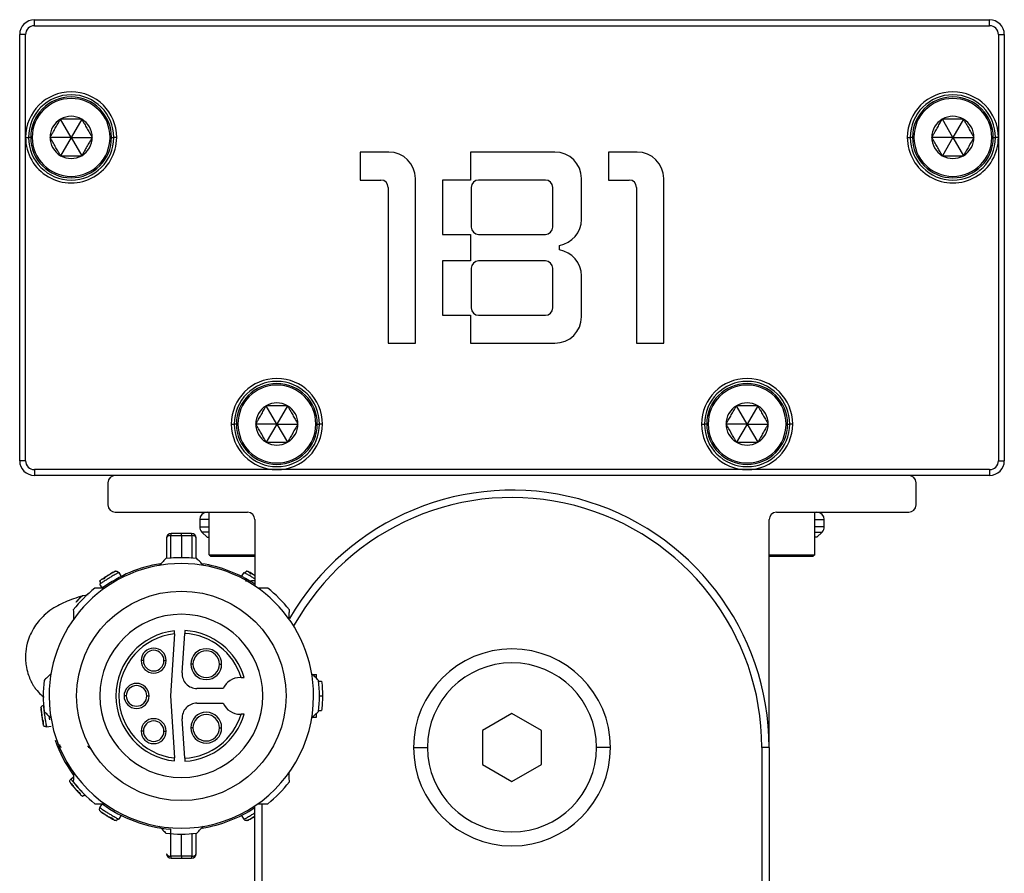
# Model space of a CAD drawing. Header units: millimetres. Extents: x -531 to 2050, y 404 to 998.
# Tile 16 of 23: x 978 to 1045, y 683 to 741. Entities that reach past the tile are written whole.
import ezdxf

# ---------------------------------------------------------------- set-up
doc = ezdxf.new("R2010")
doc.units = ezdxf.units.MM

# ---------------------------------------------------------------- blocks, each defined once
blk = doc.blocks.new('Drawing View5')
at = {"color": 7, "linetype": 'Continuous', "lineweight": 25}
for p, q in [((-42.521, 97.132), (22.479, 97.132)), ((-42.521, 96.732), (-42.521, 97.132)), ((-42.521, 96.732), (22.479, 96.732)), ((-41.021, 97.142), (-41.021, 97.132)), ((-41.021, 97.142), (20.979, 97.142)), ((20.979, 97.142), (20.979, 97.132)), ((22.479, 96.732), (22.479, 97.132)), ((-43.521, 67.132), (-43.521, 96.132)), ((-43.121, 96.132), (-43.521, 96.132)), ((-43.121, 89.132), (-43.121, 96.132)), ((23.079, 96.132), (23.079, 89.132)), ((23.079, 96.132), (23.479, 96.132)), ((23.479, 96.132), (23.479, 67.132)), ((-40.021, 89.132), (-40.738, 90.374)), ((-39.303, 90.374), (-40.021, 89.132)), ((19.979, 89.132), (19.262, 90.374)), ((20.697, 90.374), (19.979, 89.132)), ((-43.121, 67.132), (-43.121, 89.132)), ((-42.771, 89.132), (-42.921, 89.132)), ((-42.671, 89.132), (-42.771, 89.132)), ((-40.021, 89.132), (-41.456, 89.132)), ((-40.021, 89.132), (-40.738, 87.889)), ((-40.021, 89.132), (-38.586, 89.132)), ((-40.021, 89.132), (-39.303, 87.889)), ((-37.371, 89.132), (-37.271, 89.132)), ((-37.271, 89.132), (-37.121, 89.132)), ((-36.921, 89.132), (-37.121, 89.132)), ((16.879, 89.132), (17.079, 89.132)), ((17.229, 89.132), (17.079, 89.132)), ((17.329, 89.132), (17.229, 89.132)), ((19.979, 89.132), (18.544, 89.132)), ((19.979, 89.132), (19.262, 87.889)), ((19.979, 89.132), (20.697, 87.889)), ((19.979, 89.132), (21.414, 89.132)), ((22.629, 89.132), (22.729, 89.132)), ((22.729, 89.132), (22.879, 89.132)), ((23.079, 89.132), (23.079, 67.132)), ((-20.346, 88.132), (-20.346, 86.232)), ((-18.396, 88.132), (-20.346, 88.132)), ((-12.846, 88.132), (-12.846, 86.232)), ((-7.096, 88.132), (-12.846, 88.132)), ((-3.446, 88.132), (-3.446, 86.232)), ((-1.496, 88.132), (-3.446, 88.132)), ((-20.346, 86.232), (-18.946, 86.232)), ((-16.596, 75.132), (-16.596, 86.332)), ((-12.846, 86.232), (-14.746, 86.232)), ((-14.746, 86.232), (-14.746, 82.532)), ((-7.746, 86.232), (-12.296, 86.232)), ((-5.296, 83.556), (-5.296, 86.332)), ((-3.446, 86.232), (-2.046, 86.232)), ((0.304, 75.132), (0.304, 86.332)), ((-18.446, 85.732), (-18.446, 75.132)), ((-12.796, 85.732), (-12.796, 83.032)), ((-7.246, 83.032), (-7.246, 85.732)), ((-1.546, 85.732), (-1.546, 75.132)), ((-14.746, 82.532), (-12.846, 82.532)), ((-12.846, 82.532), (-12.846, 80.732)), ((-12.296, 82.532), (-7.746, 82.532)), ((-6.796, 81.482), (-6.796, 81.782)), ((-12.846, 80.732), (-14.746, 80.732)), ((-14.746, 80.732), (-14.746, 77.032)), ((-7.746, 80.732), (-12.296, 80.732)), ((-12.796, 80.232), (-12.796, 77.532)), ((-7.246, 77.532), (-7.246, 80.232)), ((-5.296, 76.932), (-5.296, 79.707)), ((-14.746, 77.032), (-12.846, 77.032)), ((-12.846, 77.032), (-12.846, 75.132)), ((-12.296, 77.032), (-7.746, 77.032)), ((-18.446, 75.132), (-16.596, 75.132)), ((-12.846, 75.132), (-7.096, 75.132)), ((-1.546, 75.132), (0.304, 75.132)), ((-26.021, 69.632), (-26.738, 70.874)), ((-25.303, 70.874), (-26.021, 69.632)), ((5.979, 69.632), (5.262, 70.874)), ((6.697, 70.874), (5.979, 69.632)), ((-29.121, 69.632), (-28.921, 69.632)), ((-28.771, 69.632), (-28.921, 69.632)), ((-28.671, 69.632), (-28.771, 69.632)), ((-26.021, 69.632), (-27.456, 69.632)), ((-26.021, 69.632), (-26.738, 68.389)), ((-26.021, 69.632), (-25.303, 68.389)), ((-26.021, 69.632), (-24.586, 69.632)), ((-23.371, 69.632), (-23.271, 69.632)), ((-23.271, 69.632), (-23.121, 69.632)), ((-22.921, 69.632), (-23.121, 69.632)), ((2.879, 69.632), (3.079, 69.632)), ((3.229, 69.632), (3.079, 69.632)), ((3.329, 69.632), (3.229, 69.632)), ((5.979, 69.632), (4.544, 69.632)), ((5.979, 69.632), (5.262, 68.389)), ((5.979, 69.632), (6.697, 68.389)), ((5.979, 69.632), (7.414, 69.632)), ((8.629, 69.632), (8.729, 69.632)), ((8.729, 69.632), (8.879, 69.632)), ((9.079, 69.632), (8.879, 69.632)), ((-43.121, 67.132), (-43.521, 67.132)), ((23.079, 67.132), (23.479, 67.132)), ((-26.021, 66.532), (-42.521, 66.532)), ((-42.521, 66.532), (-42.521, 66.132)), ((5.979, 66.532), (-26.021, 66.532)), ((22.479, 66.532), (5.979, 66.532)), ((22.479, 66.532), (22.479, 66.132)), ((22.479, 66.132), (-42.521, 66.132)), ((-37.521, 65.632), (-37.521, 64.132)), ((17.479, 64.132), (17.479, 65.632)), ((-37.021, 63.632), (-28.021, 63.632)), ((-31.271, 63.132), (-31.271, 62.639)), ((-30.621, 63.132), (-31.271, 63.132)), ((-30.621, 60.732), (-30.621, 63.632)), ((-27.521, 63.132), (-27.521, 58.62)), ((7.479, 47.632), (7.479, 63.132)), ((7.979, 63.632), (16.979, 63.632)), ((10.579, 60.732), (10.579, 63.632)), ((10.579, 63.132), (11.229, 63.132)), ((11.229, 62.639), (11.229, 63.132)), ((-31.271, 62.639), (-30.621, 62.639)), ((11.229, 62.639), (10.579, 62.639)), ((-33.521, 61.881), (-33.521, 60.477)), ((-33.234, 60.477), (-33.232, 62.045)), ((-32.521, 62.045), (-32.521, 60.536)), ((-31.81, 62.044), (-31.808, 60.477)), ((-31.521, 60.477), (-31.521, 61.881)), ((-31.125, 62.285), (-30.771, 61.932)), ((-30.621, 62.285), (-31.125, 62.285)), ((-30.771, 61.932), (-30.621, 61.932)), ((10.579, 62.285), (11.083, 62.285)), ((10.729, 61.932), (10.579, 61.932)), ((10.729, 61.932), (11.083, 62.285)), ((-30.621, 60.732), (-30.521, 60.632)), ((-30.621, 60.732), (-27.521, 60.732)), ((-30.521, 60.632), (-27.521, 60.632)), ((7.479, 60.732), (10.579, 60.732)), ((7.479, 60.632), (10.479, 60.632)), ((10.579, 60.732), (10.479, 60.632)), ((-36.785, 59.529), (-36.62, 59.261)), ((-28.422, 59.261), (-28.257, 59.529)), ((-37.899, 58.477), (-38.064, 58.746)), ((-39.052, 57.916), (-39.042, 57.907)), ((-32.99, 55.36), (-33.265, 51.136)), ((-32.462, 52.701), (-32.287, 55.38)), ((-35.103, 53.536), (-35.253, 53.536)), ((-33.703, 53.536), (-33.553, 53.536)), ((-31.728, 53.295), (-31.878, 53.295)), ((-29.928, 53.295), (-29.778, 53.295)), ((-28.459, 52.386), (-28.521, 52.386)), ((-23.594, 52.586), (-23.335, 52.586)), ((-23.314, 52.32), (-23.335, 52.586)), ((-29.667, 51.636), (-31.464, 51.636)), ((-23.174, 52.136), (-22.973, 52.136)), ((-36.271, 51.136), (-36.421, 51.136)), ((-34.871, 51.136), (-34.721, 51.136)), ((-33.265, 51.136), (-32.99, 46.912)), ((-23.121, 51.136), (-22.921, 51.136)), ((-41.913, 50.491), (-41.899, 50.493)), ((-31.464, 50.636), (-29.667, 50.636)), ((-41.475, 49.515), (-41.516, 49.756)), ((-28.521, 49.886), (-28.459, 49.886)), ((-23.594, 49.686), (-23.335, 49.686)), ((-23.335, 49.686), (-23.314, 49.953)), ((-23.174, 50.136), (-22.973, 50.136)), ((-10.021, 49.941), (-12.021, 48.786)), ((-8.021, 48.786), (-10.021, 49.941)), ((-41.38, 49.054), (-41.691, 49.008)), ((-32.287, 46.893), (-32.462, 49.571)), ((-31.728, 48.969), (-31.878, 48.969)), ((-29.928, 48.969), (-29.778, 48.969)), ((-35.103, 48.736), (-35.253, 48.736)), ((-33.703, 48.736), (-33.553, 48.736)), ((-12.021, 48.786), (-12.021, 46.477)), ((-8.021, 46.477), (-8.021, 48.786)), ((-40.781, 47.647), (-40.781, 47.838)), ((-40.771, 47.73), (-40.771, 47.644)), ((-38.735, 47.6), (-38.699, 47.537)), ((-16.721, 47.632), (-15.771, 47.632)), ((-3.321, 47.632), (-4.271, 47.632)), ((6.979, 47.632), (6.979, 0.132)), ((7.479, 47.632), (6.979, 47.632)), ((7.479, 47.632), (7.479, 0.132)), ((-12.021, 46.477), (-10.021, 45.322)), ((-10.021, 45.322), (-8.021, 46.477)), ((-40.045, 45.479), (-39.864, 45.639)), ((-40.107, 45.293), (-40.106, 45.273)), ((-38.064, 43.527), (-37.899, 43.796)), ((-27.521, 0.132), (-27.521, 43.653)), ((-27.021, 0.132), (-27.021, 43.801)), ((-36.62, 43.012), (-36.785, 42.743)), ((-28.257, 42.743), (-28.422, 43.012)), ((-27.542, 42.946), (-27.521, 42.959)), ((-33.232, 40.228), (-33.234, 42.064)), ((-32.521, 40.228), (-32.521, 41.736)), ((-31.808, 41.796), (-31.81, 40.228)), ((-31.521, 40.391), (-31.521, 41.796))]:
    blk.add_line(p, q, dxfattribs=at)
at = {"color": 7, "linetype": 'Continuous', "lineweight": 25, "flags": 128}
for points in [[(-43.121, 89.132), (-43.082, 89.132), (-43.044, 89.132), (-43.01, 89.132), (-42.98, 89.132), (-42.955, 89.132), (-42.936, 89.132), (-42.925, 89.132), (-42.921, 89.132)], [(23.079, 89.132), (23.04, 89.132), (23.002, 89.132), (22.968, 89.132), (22.938, 89.132), (22.913, 89.132), (22.894, 89.132), (22.883, 89.132), (22.879, 89.132)], [(-33.232, 62.045), (-33.143, 62.045), (-33.054, 62.045), (-32.965, 62.045), (-32.876, 62.045), (-32.788, 62.045), (-32.699, 62.045), (-32.61, 62.045), (-32.521, 62.045)], [(-31.821, 62.181), (-31.908, 62.181), (-31.996, 62.181), (-32.083, 62.181), (-32.171, 62.181), (-32.258, 62.181), (-32.346, 62.181), (-32.433, 62.181), (-32.521, 62.181)], [(-32.521, 62.045), (-32.521, 62.074), (-32.521, 62.101), (-32.521, 62.125), (-32.521, 62.145), (-32.521, 62.161), (-32.521, 62.172), (-32.521, 62.179), (-32.521, 62.181)], [(-32.521, 62.045), (-32.432, 62.045), (-32.343, 62.045), (-32.254, 62.045), (-32.166, 62.045), (-32.077, 62.045), (-31.988, 62.045), (-31.899, 62.045), (-31.81, 62.045)], [(-32.521, 40.228), (-32.61, 40.228), (-32.699, 40.228), (-32.788, 40.228), (-32.876, 40.228), (-32.965, 40.228), (-33.054, 40.228), (-33.143, 40.228), (-33.232, 40.228)], [(-31.81, 40.228), (-31.899, 40.228), (-31.988, 40.228), (-32.077, 40.228), (-32.166, 40.228), (-32.254, 40.228), (-32.343, 40.228), (-32.432, 40.228), (-32.521, 40.228)], [(-32.521, 40.228), (-32.521, 40.198), (-32.521, 40.171), (-32.521, 40.148), (-32.521, 40.128), (-32.521, 40.112), (-32.521, 40.101), (-32.521, 40.094), (-32.521, 40.091)], [(-32.521, 40.091), (-32.433, 40.091), (-32.346, 40.091), (-32.258, 40.091), (-32.171, 40.091), (-32.083, 40.091), (-31.996, 40.091), (-31.908, 40.091), (-31.821, 40.091)]]:
    blk.add_lwpolyline(points, dxfattribs=at)
at = {"color": 7, "linetype": 'Continuous', "lineweight": 25}
blk.add_circle((-32.521, 51.136), 7.125, dxfattribs=at)
for centre, radius, start, end in [((-42.521, 96.132), 1, 90, 180), ((-42.521, 96.132), 0.6, 90, 180), ((22.479, 96.132), 1, 0, 90), ((22.479, 96.132), 0.6, 0, 90), ((-40.021, 89.132), 3.1, 0, 179.99982), ((-40.021, 89.132), 2.9, 0, 180), ((-40.021, 89.132), 2.75, 0, 180), ((19.979, 89.132), 3.1, 0.00018, 180), ((19.979, 89.132), 2.9, 0, 180), ((19.979, 89.132), 2.75, 0, 180), ((-40.021, 89.132), 2.65, 0, 180), ((19.979, 89.132), 2.65, 0, 180), ((-40.021, 89.132), 1.435, 60, 120), ((19.979, 89.132), 1.435, 60, 120), ((-40.021, 89.132), 1.435, 120, 180), ((-40.021, 89.132), 1.435, 0, 60), ((19.979, 89.132), 1.435, 120, 180), ((19.979, 89.132), 1.435, 0, 60), ((-40.021, 89.132), 3.1, 179.99982, 0), ((-40.021, 89.132), 2.9, 180, 0), ((-40.021, 89.132), 2.75, 180, 0), ((-40.021, 89.132), 2.65, 180, 0), ((-40.021, 89.132), 1.435, 180, 240), ((-40.021, 89.132), 1.435, 300, 0), ((19.979, 89.132), 3.1, 180, 0.00018), ((19.979, 89.132), 2.9, 180, 0), ((19.979, 89.132), 2.75, 180, 0), ((19.979, 89.132), 2.65, 180, 0), ((19.979, 89.132), 1.435, 180, 240), ((19.979, 89.132), 1.435, 300, 0), ((-40.021, 89.132), 1.435, 240, 300), ((-18.396, 86.332), 1.8, 0, 90), ((-7.096, 86.332), 1.8, 0, 90), ((-1.496, 86.332), 1.8, 0, 90), ((19.979, 89.132), 1.435, 240, 300), ((-18.946, 85.732), 0.5, 0, 90), ((-12.296, 85.732), 0.5, 90, 180), ((-7.746, 85.732), 0.5, 0, 90), ((-2.046, 85.732), 0.5, 0, 90), ((-7.096, 83.556), 1.8, 279.59407, 0), ((-12.296, 83.032), 0.5, 180, 270), ((-7.746, 83.032), 0.5, 270, 0), ((-7.096, 79.707), 1.8, 0, 80.40593), ((-12.296, 80.232), 0.5, 90, 180), ((-7.746, 80.232), 0.5, 0, 90), ((-12.296, 77.532), 0.5, 180, 270), ((-7.746, 77.532), 0.5, 270, 0), ((-7.096, 76.932), 1.8, 270, 0), ((-26.021, 69.632), 3.1, 0, 180), ((-26.021, 69.632), 2.9, 0, 180), ((-26.021, 69.632), 2.75, 0, 180), ((5.979, 69.632), 3.1, 0, 180), ((5.979, 69.632), 2.9, 0, 180), ((5.979, 69.632), 2.75, 0, 180), ((-26.021, 69.632), 2.65, 0, 180), ((5.979, 69.632), 2.65, 0, 180), ((-26.021, 69.632), 1.435, 60, 120), ((5.979, 69.632), 1.435, 60, 120), ((-26.021, 69.632), 1.435, 120, 180), ((-26.021, 69.632), 1.435, 0, 60), ((5.979, 69.632), 1.435, 120, 180), ((5.979, 69.632), 1.435, 0, 60), ((-26.021, 69.632), 3.1, 180, 270), ((-26.021, 69.632), 2.9, 180, 0), ((-26.021, 69.632), 2.75, 180, 0), ((-26.021, 69.632), 2.65, 180, 0), ((-26.021, 69.632), 1.435, 180, 240), ((-26.021, 69.632), 3.1, 270, 0), ((-26.021, 69.632), 1.435, 300, 0), ((5.979, 69.632), 3.1, 180, 270), ((5.979, 69.632), 2.9, 180, 0), ((5.979, 69.632), 2.75, 180, 0), ((5.979, 69.632), 2.65, 180, 0), ((5.979, 69.632), 1.435, 180, 240), ((5.979, 69.632), 3.1, 270, 0), ((5.979, 69.632), 1.435, 300, 0), ((-26.021, 69.632), 1.435, 240, 300), ((5.979, 69.632), 1.435, 240, 300), ((-42.521, 67.132), 1, 180, 270), ((-42.521, 67.132), 0.6, 180, 270), ((22.479, 67.132), 0.6, 270, 0), ((22.479, 67.132), 1, 270, 360), ((-37.021, 65.632), 0.5, 90, 180), ((16.979, 65.632), 0.5, 0, 90), ((-10.021, 47.632), 17.5, 0, 149.93945), ((-10.021, 47.632), 17, 0, 150.93113), ((-37.021, 64.132), 0.5, 180, 270), ((16.979, 64.132), 0.5, 270, 0), ((-30.771, 63.132), 0.5, 90, 180), ((-28.021, 63.132), 0.5, 0, 90), ((7.979, 63.132), 0.5, 90, 180), ((10.729, 63.132), 0.5, 0, 90), ((-30.771, 62.639), 0.5, 180, 225), ((10.729, 62.639), 0.5, 315, 0), ((-33.221, 61.881), 0.3, 89.9999, 179.9979), ((-32.636, 62.067), 0.596, 168.95044, 182.16096), ((-32.407, 62.067), 0.597, 357.84045, 11.03838), ((-31.821, 61.881), 0.3, 0.0088, 90.00006), ((-32.521, 51.136), 9.4, 83.54253, 96.4574), ((-32.521, 51.136), 9, 359.99997, 179.99997), ((-32.521, 51.136), 9.1, 98.97603, 126.22754), ((-32.521, 51.136), 9.1, 56.67067, 81.29375), ((-32.521, 51.136), 9.4, 128.70421, 141.4574), ((-32.521, 51.136), 9.4, 38.54255, 51.29574), ((-32.521, 51.136), 5.55, 0, 180), ((-32.521, 51.136), 4.45, 95.88095, 264.11905), ((-32.521, 51.136), 4.25, 96.33775, 263.66225), ((-32.521, 51.136), 4.25, 17.10464, 86.8491), ((-32.521, 51.136), 4.45, 16.31386, 86.82315), ((-34.403, 53.536), 0.85, 0, 180), ((-30.828, 53.295), 1.05, 0, 180), ((-10.021, 47.632), 6.7, 0, 180), ((-34.403, 53.536), 0.7, 360, 180), ((-30.828, 53.295), 0.9, 360, 180), ((-34.403, 53.536), 0.85, 180, 0), ((-34.403, 53.536), 0.7, 180, 360), ((-30.828, 53.295), 1.05, 180, 0), ((-30.828, 53.295), 0.9, 180, 360), ((-10.021, 47.632), 5.75, 0, 180), ((-31.464, 52.636), 1, 176.27173, 270), ((-28.521, 51.136), 1.25, 90, 156.42182), ((-32.521, 51.136), 9.4, 173.54255, 186.4574), ((-35.571, 51.136), 0.85, 0, 180), ((-35.571, 51.136), 0.7, 360, 180), ((-32.521, 51.136), 9.4, 353.54255, 6.4574), ((-32.521, 51.136), 9, 179.99997, 359.99997), ((-32.521, 51.136), 5.55, 180, 0), ((-35.571, 51.136), 0.85, 180, 0), ((-35.571, 51.136), 0.7, 180, 360), ((-31.464, 49.636), 1, 90, 183.72827), ((-28.521, 51.136), 1.25, 203.57818, 270), ((-34.403, 48.736), 0.85, 0, 180), ((-32.521, 51.136), 4.25, 273.1509, 342.89536), ((-32.521, 51.136), 4.45, 273.17685, 343.68614), ((-30.828, 48.969), 1.05, 0, 180), ((-30.828, 48.969), 0.9, 360, 180), ((-34.403, 48.736), 0.7, 360, 180), ((-30.828, 48.969), 1.05, 180, 0), ((-30.828, 48.969), 0.9, 180, 360), ((-34.403, 48.736), 0.85, 180, 0), ((-34.403, 48.736), 0.7, 180, 360), ((-32.521, 51.136), 9.1, 199.3587, 216.11697), ((-40.641, 47.93), 0.276, 236.07366, 259.9018), ((-10.021, 47.632), 6.7, 180, 0), ((-10.021, 47.632), 5.75, 180, 0), ((-32.521, 51.136), 9.4, 218.54255, 231.29574), ((-32.521, 51.136), 9.4, 308.70418, 321.4574), ((-32.521, 51.136), 9.1, 233.77246, 265.50727), ((-32.521, 51.136), 9.1, 278.97605, 303.32933), ((-32.521, 51.136), 9.4, 263.54255, 276.4574), ((-33.221, 40.391), 0.3, 180.00495, 270.00014), ((-32.636, 40.206), 0.596, 177.83901, 191.04969), ((-31.821, 40.391), 0.3, 269.99985, 359.99789), ((-32.407, 40.206), 0.597, 348.95522, 2.16068)]:
    blk.add_arc(centre, radius, start, end, dxfattribs=at)
for points, knots in [([(-41.456, 89.132), (-41.435, 89.168), (-41.393, 89.24), (-41.332, 89.347), (-41.235, 89.515), (-41.097, 89.753), (-40.949, 90.009), (-40.831, 90.215), (-40.77, 90.32), (-40.738, 90.374)], [0, 0, 0, 0, 0.0927166, 0.1805148, 0.2636921, 0.4998134, 0.7361335, 0.862503, 1, 1, 1, 1]), ([(-39.303, 90.374), (-39.345, 90.374), (-39.427, 90.374), (-39.551, 90.374), (-39.746, 90.374), (-40.021, 90.374), (-40.317, 90.374), (-40.555, 90.374), (-40.676, 90.374), (-40.738, 90.374)], [0, 0, 0, 0, 0.091509, 0.179133, 0.264002, 0.500024, 0.736045, 0.864264, 1, 1, 1, 1]), ([(-39.303, 90.374), (-39.282, 90.338), (-39.241, 90.266), (-39.179, 90.159), (-39.082, 89.991), (-38.945, 89.753), (-38.797, 89.497), (-38.678, 89.291), (-38.618, 89.186), (-38.586, 89.132)], [0, 0, 0, 0, 0.092717, 0.180515, 0.263692, 0.499813, 0.736134, 0.862503, 1, 1, 1, 1]), ([(18.544, 89.132), (18.565, 89.168), (18.607, 89.24), (18.668, 89.347), (18.765, 89.515), (18.903, 89.753), (19.051, 90.009), (19.169, 90.215), (19.23, 90.32), (19.262, 90.374)], [0, 0, 0, 0, 0.0927166, 0.1805148, 0.2636921, 0.4998134, 0.7361335, 0.862503, 1, 1, 1, 1]), ([(20.697, 90.374), (20.655, 90.374), (20.573, 90.374), (20.449, 90.374), (20.254, 90.374), (19.979, 90.374), (19.683, 90.374), (19.445, 90.374), (19.324, 90.374), (19.262, 90.374)], [0, 0, 0, 0, 0.091509, 0.179133, 0.264002, 0.500024, 0.736045, 0.864264, 1, 1, 1, 1]), ([(20.697, 90.374), (20.718, 90.338), (20.759, 90.266), (20.821, 90.159), (20.918, 89.991), (21.055, 89.753), (21.203, 89.497), (21.322, 89.291), (21.382, 89.186), (21.414, 89.132)], [0, 0, 0, 0, 0.092717, 0.180515, 0.263692, 0.499813, 0.736134, 0.862503, 1, 1, 1, 1]), ([(-40.738, 87.889), (-40.76, 87.926), (-40.801, 87.997), (-40.863, 88.104), (-40.96, 88.272), (-41.097, 88.51), (-41.245, 88.766), (-41.364, 88.972), (-41.424, 89.077), (-41.456, 89.132)], [0, 0, 0, 0, 0.092717, 0.180515, 0.263692, 0.499813, 0.736134, 0.862503, 1, 1, 1, 1]), ([(-38.586, 89.132), (-38.607, 89.095), (-38.648, 89.023), (-38.71, 88.916), (-38.807, 88.748), (-38.945, 88.51), (-39.092, 88.254), (-39.211, 88.048), (-39.272, 87.944), (-39.303, 87.889)], [0, 0, 0, 0, 0.0927166, 0.1805148, 0.2636921, 0.4998134, 0.7361335, 0.862503, 1, 1, 1, 1]), ([(19.262, 87.889), (19.24, 87.926), (19.199, 87.997), (19.137, 88.104), (19.04, 88.272), (18.903, 88.51), (18.755, 88.766), (18.636, 88.972), (18.576, 89.077), (18.544, 89.132)], [0, 0, 0, 0, 0.092717, 0.180515, 0.263692, 0.499813, 0.736134, 0.862503, 1, 1, 1, 1]), ([(21.414, 89.132), (21.393, 89.095), (21.352, 89.023), (21.29, 88.916), (21.193, 88.748), (21.055, 88.51), (20.908, 88.254), (20.789, 88.048), (20.728, 87.944), (20.697, 87.889)], [0, 0, 0, 0, 0.0927166, 0.1805148, 0.2636921, 0.4998134, 0.7361335, 0.862503, 1, 1, 1, 1]), ([(-40.738, 87.889), (-40.697, 87.889), (-40.615, 87.889), (-40.491, 87.889), (-40.296, 87.889), (-40.021, 87.889), (-39.725, 87.889), (-39.487, 87.889), (-39.366, 87.889), (-39.303, 87.889)], [0, 0, 0, 0, 0.0915089, 0.1791325, 0.2640025, 0.5000236, 0.736045, 0.8642637, 1, 1, 1, 1]), ([(19.262, 87.889), (19.303, 87.889), (19.385, 87.889), (19.509, 87.889), (19.704, 87.889), (19.979, 87.889), (20.275, 87.889), (20.513, 87.889), (20.634, 87.889), (20.697, 87.889)], [0, 0, 0, 0, 0.0915089, 0.1791325, 0.2640025, 0.5000236, 0.736045, 0.8642637, 1, 1, 1, 1]), ([(-27.456, 69.632), (-27.435, 69.668), (-27.393, 69.74), (-27.332, 69.847), (-27.235, 70.015), (-27.097, 70.253), (-26.949, 70.509), (-26.831, 70.715), (-26.77, 70.82), (-26.738, 70.874)], [0, 0, 0, 0, 0.0927166, 0.1805148, 0.2636921, 0.4998134, 0.7361335, 0.862503, 1, 1, 1, 1]), ([(-25.303, 70.874), (-25.345, 70.874), (-25.427, 70.874), (-25.551, 70.874), (-25.746, 70.874), (-26.021, 70.874), (-26.317, 70.874), (-26.555, 70.874), (-26.676, 70.874), (-26.738, 70.874)], [0, 0, 0, 0, 0.091509, 0.179133, 0.264002, 0.500024, 0.736045, 0.864264, 1, 1, 1, 1]), ([(-25.303, 70.874), (-25.282, 70.838), (-25.241, 70.766), (-25.179, 70.659), (-25.082, 70.491), (-24.945, 70.253), (-24.797, 69.997), (-24.678, 69.791), (-24.618, 69.686), (-24.586, 69.632)], [0, 0, 0, 0, 0.092717, 0.180515, 0.263692, 0.499813, 0.736134, 0.862503, 1, 1, 1, 1]), ([(4.544, 69.632), (4.565, 69.668), (4.607, 69.74), (4.668, 69.847), (4.765, 70.015), (4.903, 70.253), (5.051, 70.509), (5.169, 70.715), (5.23, 70.82), (5.262, 70.874)], [0, 0, 0, 0, 0.0927166, 0.1805148, 0.2636921, 0.4998134, 0.7361335, 0.862503, 1, 1, 1, 1]), ([(6.697, 70.874), (6.655, 70.874), (6.573, 70.874), (6.449, 70.874), (6.254, 70.874), (5.979, 70.874), (5.683, 70.874), (5.445, 70.874), (5.324, 70.874), (5.262, 70.874)], [0, 0, 0, 0, 0.0915089, 0.1791325, 0.2640025, 0.5000236, 0.736045, 0.8642637, 1, 1, 1, 1]), ([(6.697, 70.874), (6.718, 70.838), (6.759, 70.766), (6.821, 70.659), (6.918, 70.491), (7.055, 70.253), (7.203, 69.997), (7.322, 69.791), (7.382, 69.686), (7.414, 69.632)], [0, 0, 0, 0, 0.092717, 0.180515, 0.263692, 0.499813, 0.736134, 0.862503, 1, 1, 1, 1]), ([(-26.738, 68.389), (-26.76, 68.426), (-26.801, 68.497), (-26.863, 68.604), (-26.96, 68.772), (-27.097, 69.01), (-27.245, 69.266), (-27.364, 69.472), (-27.424, 69.577), (-27.456, 69.632)], [0, 0, 0, 0, 0.092717, 0.180515, 0.263692, 0.499813, 0.736134, 0.862503, 1, 1, 1, 1]), ([(-24.586, 69.632), (-24.607, 69.595), (-24.648, 69.523), (-24.71, 69.416), (-24.807, 69.248), (-24.945, 69.01), (-25.092, 68.754), (-25.211, 68.548), (-25.272, 68.444), (-25.303, 68.389)], [0, 0, 0, 0, 0.0927166, 0.1805148, 0.2636921, 0.4998134, 0.7361335, 0.862503, 1, 1, 1, 1]), ([(5.262, 68.389), (5.24, 68.426), (5.199, 68.497), (5.137, 68.604), (5.04, 68.772), (4.903, 69.01), (4.755, 69.266), (4.636, 69.472), (4.576, 69.577), (4.544, 69.632)], [0, 0, 0, 0, 0.092717, 0.180515, 0.263692, 0.499813, 0.736134, 0.862503, 1, 1, 1, 1]), ([(7.414, 69.632), (7.393, 69.595), (7.352, 69.523), (7.29, 69.416), (7.193, 69.248), (7.055, 69.01), (6.908, 68.754), (6.789, 68.548), (6.728, 68.444), (6.697, 68.389)], [0, 0, 0, 0, 0.0927166, 0.1805148, 0.2636921, 0.4998134, 0.7361335, 0.862503, 1, 1, 1, 1]), ([(-26.738, 68.389), (-26.697, 68.389), (-26.615, 68.389), (-26.491, 68.389), (-26.296, 68.389), (-26.021, 68.389), (-25.725, 68.389), (-25.487, 68.389), (-25.366, 68.389), (-25.303, 68.389)], [0, 0, 0, 0, 0.0915089, 0.1791325, 0.2640025, 0.5000236, 0.736045, 0.8642637, 1, 1, 1, 1]), ([(5.262, 68.389), (5.303, 68.389), (5.385, 68.389), (5.509, 68.389), (5.704, 68.389), (5.979, 68.389), (6.275, 68.389), (6.513, 68.389), (6.634, 68.389), (6.697, 68.389)], [0, 0, 0, 0, 0.0915089, 0.1791325, 0.2640025, 0.5000236, 0.736045, 0.8642637, 1, 1, 1, 1]), ([(-32.521, 62.181), (-32.652, 62.181), (-32.885, 62.181), (-33.118, 62.181), (-33.221, 62.181)], [0, 0, 0, 0, 0.559999, 1, 1, 1, 1]), ([(-33.578, 60.477), (-33.661, 60.389), (-33.808, 60.235), (-33.956, 60.078), (-34.021, 60.01)], [0, 0, 0, 0, 0.566189, 1, 1, 1, 1]), ([(-31.021, 60.01), (-31.103, 60.097), (-31.252, 60.254), (-31.398, 60.408), (-31.464, 60.477)], [0, 0, 0, 0, 0.553792, 1, 1, 1, 1]), ([(-38.069, 58.938), (-38.066, 58.945), (-38.055, 58.977), (-38.028, 58.998), (-38.007, 59.014)], [0, 0, 0, 0, 0.2475999, 1, 1, 1, 1]), ([(-36.785, 59.529), (-36.792, 59.525), (-36.803, 59.519), (-36.88, 59.476), (-36.971, 59.424), (-37.089, 59.357), (-37.242, 59.267), (-37.432, 59.152), (-37.62, 59.034), (-37.771, 58.938), (-37.884, 58.865), (-37.968, 58.809), (-38.001, 58.788), (-38.014, 58.779)], [0, 0, 0, 0, 0.123132, 0.199499, 0.285572, 0.371673, 0.448033, 0.571038, 0.694311, 0.770778, 0.856969, 0.943377, 1, 1, 1, 1]), ([(-37.049, 59.601), (-37.057, 59.597), (-37.072, 59.589), (-37.187, 59.527), (-37.349, 59.435), (-37.537, 59.322), (-37.723, 59.205), (-37.878, 59.103), (-37.986, 59.029), (-38, 59.019), (-38.007, 59.014)], [0, 0, 0, 0, 0.1241105, 0.2487374, 0.374114, 0.5000014, 0.6258894, 0.7512656, 0.8758944, 1, 1, 1, 1]), ([(-37.734, 59.128), (-37.769, 59.116), (-37.837, 59.093), (-37.909, 59.067), (-37.956, 59.048), (-37.966, 59.042), (-37.971, 59.04)], [0, 0, 0, 0, 0.271063, 0.528955, 0.772092, 1, 1, 1, 1]), ([(-37.5, 59.327), (-37.545, 59.299), (-37.643, 59.239), (-37.787, 59.147), (-37.866, 59.093), (-37.906, 59.067)], [0, 0, 0, 0, 0.299365, 0.650411, 1, 1, 1, 1]), ([(-36.97, 59.624), (-36.976, 59.622), (-36.986, 59.617), (-37.062, 59.576), (-37.175, 59.516), (-37.317, 59.435), (-37.431, 59.369), (-37.492, 59.331), (-37.5, 59.327)], [0, 0, 0, 0, 0.1937902, 0.3875823, 0.5817156, 0.7762165, 0.9709184, 1, 1, 1, 1]), ([(-36.971, 59.623), (-36.948, 59.623), (-36.9, 59.623), (-36.831, 59.589), (-36.8, 59.549), (-36.785, 59.529)], [0, 0, 0, 0, 0.311526, 0.655763, 1, 1, 1, 1]), ([(-28.205, 59.5), (-28.21, 59.503), (-28.248, 59.525), (-28.253, 59.527), (-28.257, 59.529)], [0, 0, 0, 0, 0.139413, 1, 1, 1, 1]), ([(-28.257, 59.529), (-28.253, 59.527), (-28.248, 59.525), (-28.21, 59.503), (-28.205, 59.5)], [0, 0, 0, 0, 0.859949, 1, 1, 1, 1]), ([(-28.097, 59.591), (-28.11, 59.586), (-28.134, 59.576), (-28.167, 59.552), (-28.194, 59.524), (-28.207, 59.502), (-28.213, 59.491)], [0, 0, 0, 0, 0.263005, 0.520422, 0.767336, 1, 1, 1, 1]), ([(-27.521, 59.096), (-27.55, 59.114), (-27.649, 59.176), (-27.799, 59.266), (-27.953, 59.356), (-28.069, 59.423), (-28.157, 59.474), (-28.191, 59.493), (-28.205, 59.5)], [0, 0, 0, 0, 0.106253, 0.363093, 0.522413, 0.701993, 0.882025, 1, 1, 1, 1]), ([(-27.521, 58.96), (-27.669, 58.957), (-27.886, 58.952), (-28.088, 58.945), (-28.152, 58.942)], [0, 0, 0, 0, 0.683722, 1, 1, 1, 1]), ([(-28.09, 59.625), (-28.1, 59.623), (-28.118, 59.62), (-28.113, 59.602), (-28.111, 59.593)], [0, 0, 0, 0, 0.5565563, 1, 1, 1, 1]), ([(-28.089, 59.625), (-28.099, 59.623), (-28.117, 59.62), (-28.112, 59.602), (-28.11, 59.593)], [0, 0, 0, 0, 0.552866, 1, 1, 1, 1]), ([(-28.089, 59.622), (-28.081, 59.623), (-28.047, 59.627), (-28.016, 59.612), (-27.993, 59.601)], [0, 0, 0, 0, 0.247601, 1, 1, 1, 1]), ([(-27.505, 59.322), (-27.568, 59.36), (-27.693, 59.435), (-27.855, 59.526), (-27.97, 59.589), (-27.985, 59.597), (-27.993, 59.601)], [0, 0, 0, 0, 0.2517767, 0.5025297, 0.7517881, 1, 1, 1, 1]), ([(-27.767, 59.409), (-27.793, 59.435), (-27.845, 59.485), (-27.901, 59.537), (-27.939, 59.571), (-27.949, 59.577), (-27.953, 59.58)], [0, 0, 0, 0, 0.271063, 0.528955, 0.772092, 1, 1, 1, 1]), ([(-27.521, 59.313), (-27.554, 59.334), (-27.639, 59.386), (-27.774, 59.465), (-27.858, 59.512), (-27.9, 59.535)], [0, 0, 0, 0, 0.236119, 0.618854, 1, 1, 1, 1]), ([(-37.735, 58.472), (-37.859, 58.472), (-38.081, 58.472), (-38.301, 58.472), (-38.399, 58.472)], [0, 0, 0, 0, 0.553742, 1, 1, 1, 1]), ([(-38.072, 58.939), (-38.075, 58.929), (-38.081, 58.912), (-38.062, 58.908), (-38.053, 58.906)], [0, 0, 0, 0, 0.552865, 1, 1, 1, 1]), ([(-38.073, 58.938), (-38.076, 58.928), (-38.081, 58.911), (-38.062, 58.907), (-38.054, 58.905)], [0, 0, 0, 0, 0.556556, 1, 1, 1, 1]), ([(-38.014, 58.779), (-38.019, 58.776), (-38.055, 58.752), (-38.06, 58.748), (-38.064, 58.746)], [0, 0, 0, 0, 0.139413, 1, 1, 1, 1]), ([(-38.064, 58.746), (-38.06, 58.748), (-38.055, 58.752), (-38.019, 58.776), (-38.014, 58.779)], [0, 0, 0, 0, 0.859949, 1, 1, 1, 1]), ([(-38.046, 58.916), (-38.047, 58.903), (-38.049, 58.876), (-38.042, 58.837), (-38.03, 58.8), (-38.016, 58.778), (-38.009, 58.768)], [0, 0, 0, 0, 0.263005, 0.520422, 0.767336, 1, 1, 1, 1]), ([(-26.643, 58.472), (-26.767, 58.472), (-26.987, 58.472), (-27.21, 58.472), (-27.307, 58.472)], [0, 0, 0, 0, 0.566235, 1, 1, 1, 1]), ([(-38.853, 58.017), (-38.86, 58.015), (-39.355, 57.923), (-40.132, 57.658), (-41.025, 57.254), (-41.759, 56.738), (-42.481, 55.983), (-42.966, 55.001), (-43.121, 54.209), (-43.134, 53.652), (-43.085, 53.156), (-42.983, 52.7), (-42.83, 52.287), (-42.716, 52.051), (-42.617, 51.876), (-42.487, 51.681), (-42.28, 51.422), (-42.075, 51.203), (-41.904, 51.073), (-41.861, 51.04)], [0, 0, 0, 0, 0.002318, 0.152235, 0.288807, 0.36043, 0.438348, 0.519545, 0.583965, 0.62831, 0.661562, 0.704348, 0.738274, 0.758043, 0.786918, 0.825025, 0.872476, 0.968143, 1, 1, 1, 1]), ([(-39.326, 57.907), (-39.332, 57.901), (-39.345, 57.889), (-39.436, 57.796), (-39.564, 57.661), (-39.662, 57.552), (-39.711, 57.497)], [0, 0, 0, 0, 0.2482204, 0.4974734, 0.7482259, 1, 1, 1, 1]), ([(-39.258, 57.952), (-39.262, 57.948), (-39.27, 57.941), (-39.331, 57.88), (-39.421, 57.789), (-39.534, 57.67), (-39.623, 57.574), (-39.67, 57.52), (-39.677, 57.513)], [0, 0, 0, 0, 0.19379, 0.387582, 0.581716, 0.776216, 0.970918, 1, 1, 1, 1]), ([(-39.873, 56.993), (-39.87, 56.873), (-39.865, 56.66), (-39.859, 56.444), (-39.857, 56.351)], [0, 0, 0, 0, 0.566189, 1, 1, 1, 1]), ([(-25.185, 56.351), (-25.182, 56.47), (-25.177, 56.686), (-25.171, 56.899), (-25.169, 56.993)], [0, 0, 0, 0, 0.553792, 1, 1, 1, 1]), ([(-32.99, 55.36), (-32.989, 55.376), (-32.987, 55.406), (-32.984, 55.456), (-32.981, 55.499), (-32.979, 55.531), (-32.977, 55.556), (-32.977, 55.56), (-32.977, 55.563)], [0, 0, 0, 0, 0.1492076, 0.2832464, 0.5049308, 0.6330644, 0.7584062, 1, 1, 1, 1]), ([(-32.274, 55.58), (-32.275, 55.577), (-32.275, 55.571), (-32.278, 55.524), (-32.283, 55.458), (-32.286, 55.406), (-32.287, 55.38)], [0, 0, 0, 0, 0.25, 0.5, 0.75, 1, 1, 1, 1]), ([(-41.395, 52.636), (-41.482, 52.554), (-41.638, 52.405), (-41.792, 52.259), (-41.861, 52.194)], [0, 0, 0, 0, 0.553792, 1, 1, 1, 1]), ([(-28.459, 52.386), (-28.443, 52.386), (-28.412, 52.386), (-28.359, 52.387), (-28.305, 52.386), (-28.259, 52.386), (-28.253, 52.386), (-28.25, 52.386)], [0, 0, 0, 0, 0.153246, 0.290631, 0.516934, 0.764383, 1, 1, 1, 1]), ([(-23.181, 52.194), (-23.268, 52.277), (-23.422, 52.423), (-23.579, 52.572), (-23.647, 52.636)], [0, 0, 0, 0, 0.5661892, 1, 1, 1, 1]), ([(-22.973, 52.136), (-22.956, 51.95), (-22.926, 51.617), (-22.923, 51.283), (-22.921, 51.136)], [0, 0, 0, 0, 0.559988, 1, 1, 1, 1]), ([(-22.921, 51.136), (-22.924, 50.95), (-22.929, 50.616), (-22.96, 50.283), (-22.973, 50.136)], [0, 0, 0, 0, 0.559989, 1, 1, 1, 1]), ([(-42.082, 50.275), (-42.082, 50.267), (-42.08, 50.25), (-42.067, 50.119), (-42.046, 49.935), (-42.016, 49.717), (-41.981, 49.5), (-41.948, 49.318), (-41.922, 49.189), (-41.918, 49.173), (-41.916, 49.164)], [0, 0, 0, 0, 0.124111, 0.248737, 0.374114, 0.500001, 0.625889, 0.751266, 0.875894, 1, 1, 1, 1]), ([(-42.073, 50.357), (-42.072, 50.351), (-42.072, 50.34), (-42.064, 50.254), (-42.052, 50.127), (-42.034, 49.964), (-42.018, 49.833), (-42.007, 49.763), (-42.005, 49.754)], [0, 0, 0, 0, 0.1937902, 0.3875823, 0.5817156, 0.7762165, 0.9709184, 1, 1, 1, 1]), ([(-42.072, 50.356), (-42.063, 50.377), (-42.044, 50.422), (-41.986, 50.472), (-41.937, 50.485), (-41.913, 50.491)], [0, 0, 0, 0, 0.3115262, 0.6557631, 1, 1, 1, 1]), ([(-41.913, 50.491), (-41.912, 50.483), (-41.911, 50.47), (-41.901, 50.383), (-41.889, 50.278), (-41.872, 50.144), (-41.849, 49.968), (-41.819, 49.748), (-41.784, 49.528), (-41.754, 49.352), (-41.731, 49.22), (-41.713, 49.12), (-41.705, 49.082), (-41.702, 49.067)], [0, 0, 0, 0, 0.123132, 0.199499, 0.285572, 0.371673, 0.448033, 0.571038, 0.694311, 0.770778, 0.856969, 0.943377, 1, 1, 1, 1]), ([(-42.005, 49.754), (-41.998, 49.701), (-41.981, 49.587), (-41.952, 49.419), (-41.934, 49.325), (-41.925, 49.278)], [0, 0, 0, 0, 0.299365, 0.650411, 1, 1, 1, 1]), ([(-41.861, 50.079), (-41.774, 49.996), (-41.62, 49.85), (-41.463, 49.701), (-41.395, 49.636)], [0, 0, 0, 0, 0.566189, 1, 1, 1, 1]), ([(-28.25, 49.886), (-28.253, 49.886), (-28.259, 49.886), (-28.304, 49.886), (-28.359, 49.886), (-28.411, 49.886), (-28.442, 49.886), (-28.459, 49.886)], [0, 0, 0, 0, 0.234483, 0.480542, 0.707812, 0.845903, 1, 1, 1, 1]), ([(-23.647, 49.636), (-23.56, 49.719), (-23.404, 49.867), (-23.249, 50.014), (-23.181, 50.079)], [0, 0, 0, 0, 0.553792, 1, 1, 1, 1]), ([(-41.914, 49.461), (-41.917, 49.424), (-41.922, 49.352), (-41.926, 49.275), (-41.927, 49.225), (-41.926, 49.214), (-41.925, 49.208)], [0, 0, 0, 0, 0.271063, 0.528955, 0.772092, 1, 1, 1, 1]), ([(-41.87, 49.077), (-41.876, 49.083), (-41.901, 49.106), (-41.91, 49.139), (-41.916, 49.164)], [0, 0, 0, 0, 0.2475999, 1, 1, 1, 1]), ([(-41.872, 49.075), (-41.865, 49.068), (-41.851, 49.056), (-41.84, 49.072), (-41.834, 49.079)], [0, 0, 0, 0, 0.552865, 1, 1, 1, 1]), ([(-41.872, 49.074), (-41.864, 49.068), (-41.85, 49.056), (-41.839, 49.072), (-41.834, 49.079)], [0, 0, 0, 0, 0.556556, 1, 1, 1, 1]), ([(-41.841, 49.09), (-41.829, 49.084), (-41.806, 49.072), (-41.767, 49.063), (-41.728, 49.06), (-41.702, 49.064), (-41.69, 49.066)], [0, 0, 0, 0, 0.263005, 0.520422, 0.767336, 1, 1, 1, 1]), ([(-41.702, 49.067), (-41.701, 49.061), (-41.693, 49.018), (-41.692, 49.012), (-41.691, 49.008)], [0, 0, 0, 0, 0.139413, 1, 1, 1, 1]), ([(-41.691, 49.008), (-41.692, 49.012), (-41.693, 49.018), (-41.701, 49.061), (-41.702, 49.067)], [0, 0, 0, 0, 0.859949, 1, 1, 1, 1]), ([(-40.781, 47.647), (-40.779, 47.645), (-40.775, 47.641), (-40.773, 47.643), (-40.772, 47.644)], [0, 0, 0, 0, 0.4992721, 1, 1, 1, 1]), ([(-38.918, 47.699), (-38.895, 47.704), (-38.849, 47.714), (-38.812, 47.695), (-38.793, 47.686)], [0, 0, 0, 0, 0.487925, 1, 1, 1, 1]), ([(-32.977, 46.71), (-32.977, 46.713), (-32.978, 46.719), (-32.98, 46.763), (-32.984, 46.816), (-32.987, 46.867), (-32.989, 46.897), (-32.99, 46.912)], [0, 0, 0, 0, 0.240754, 0.492009, 0.714933, 0.849811, 1, 1, 1, 1]), ([(-32.287, 46.893), (-32.286, 46.867), (-32.283, 46.814), (-32.278, 46.748), (-32.275, 46.702), (-32.275, 46.696), (-32.274, 46.693)], [0, 0, 0, 0, 0.25, 0.5, 0.75, 1, 1, 1, 1]), ([(-39.857, 45.922), (-39.86, 45.803), (-39.865, 45.587), (-39.871, 45.374), (-39.873, 45.279)], [0, 0, 0, 0, 0.553792, 1, 1, 1, 1]), ([(-25.169, 45.279), (-25.172, 45.4), (-25.177, 45.613), (-25.183, 45.828), (-25.185, 45.922)], [0, 0, 0, 0, 0.566189, 1, 1, 1, 1]), ([(-40.105, 45.279), (-40.109, 45.302), (-40.117, 45.349), (-40.096, 45.423), (-40.062, 45.46), (-40.045, 45.479)], [0, 0, 0, 0, 0.314168, 0.657084, 1, 1, 1, 1]), ([(-40.106, 45.279), (-40.103, 45.274), (-40.096, 45.265), (-40.043, 45.197), (-39.963, 45.097), (-39.878, 44.992), (-39.818, 44.922), (-39.798, 44.899)], [0, 0, 0, 0, 0.221491, 0.442997, 0.664905, 0.887247, 1, 1, 1, 1]), ([(-39.327, 44.366), (-39.332, 44.371), (-39.342, 44.381), (-39.432, 44.472), (-39.558, 44.605), (-39.706, 44.768), (-39.851, 44.936), (-39.972, 45.082), (-40.054, 45.185), (-40.065, 45.199), (-40.07, 45.206)], [0, 0, 0, 0, 0.120506, 0.244024, 0.369966, 0.495563, 0.623129, 0.749761, 0.875999, 1, 1, 1, 1]), ([(-40.045, 45.479), (-40.04, 45.472), (-40.032, 45.462), (-39.976, 45.394), (-39.909, 45.313), (-39.822, 45.21), (-39.707, 45.075), (-39.562, 44.907), (-39.413, 44.742), (-39.292, 44.611), (-39.201, 44.512), (-39.131, 44.439), (-39.104, 44.41), (-39.093, 44.399)], [0, 0, 0, 0, 0.124902, 0.200823, 0.285556, 0.371621, 0.447965, 0.571005, 0.69406, 0.770572, 0.856911, 0.942483, 1, 1, 1, 1]), ([(-39.798, 44.899), (-39.779, 44.876), (-39.721, 44.808), (-39.616, 44.69), (-39.494, 44.558), (-39.428, 44.489), (-39.395, 44.455)], [0, 0, 0, 0, 0.141698, 0.428685, 0.71493, 1, 1, 1, 1]), ([(-39.485, 44.612), (-39.467, 44.58), (-39.433, 44.518), (-39.395, 44.452), (-39.368, 44.41), (-39.361, 44.401), (-39.358, 44.397)], [0, 0, 0, 0, 0.271264, 0.529222, 0.772285, 1, 1, 1, 1]), ([(-39.239, 44.318), (-39.248, 44.32), (-39.281, 44.325), (-39.307, 44.348), (-39.327, 44.366)], [0, 0, 0, 0, 0.25843, 1, 1, 1, 1]), ([(-39.24, 44.314), (-39.23, 44.312), (-39.212, 44.31), (-39.211, 44.329), (-39.211, 44.338)], [0, 0, 0, 0, 0.554486, 1, 1, 1, 1]), ([(-39.223, 44.343), (-39.21, 44.344), (-39.183, 44.347), (-39.145, 44.36), (-39.111, 44.38), (-39.092, 44.397), (-39.082, 44.405)], [0, 0, 0, 0, 0.263122, 0.520611, 0.767496, 1, 1, 1, 1]), ([(-39.093, 44.399), (-39.089, 44.395), (-39.059, 44.363), (-39.055, 44.359), (-39.051, 44.356)], [0, 0, 0, 0, 0.131295, 1, 1, 1, 1]), ([(-38.399, 43.801), (-38.274, 43.801), (-38.055, 43.801), (-37.832, 43.801), (-37.735, 43.801)], [0, 0, 0, 0, 0.566235, 1, 1, 1, 1]), ([(-27.307, 43.801), (-27.183, 43.801), (-26.961, 43.801), (-26.741, 43.801), (-26.643, 43.801)], [0, 0, 0, 0, 0.553742, 1, 1, 1, 1]), ([(-38.063, 43.319), (-38.073, 43.339), (-38.095, 43.382), (-38.096, 43.459), (-38.074, 43.504), (-38.064, 43.527)], [0, 0, 0, 0, 0.311526, 0.655763, 1, 1, 1, 1]), ([(-38.064, 43.527), (-38.057, 43.522), (-38.046, 43.515), (-37.973, 43.466), (-37.885, 43.408), (-37.772, 43.335), (-37.622, 43.239), (-37.434, 43.121), (-37.243, 43.007), (-37.089, 42.917), (-36.973, 42.849), (-36.885, 42.799), (-36.851, 42.78), (-36.837, 42.773)], [0, 0, 0, 0, 0.123132, 0.199499, 0.285572, 0.371673, 0.448033, 0.571038, 0.694311, 0.770778, 0.856969, 0.943377, 1, 1, 1, 1]), ([(-38.064, 43.318), (-38.059, 43.315), (-38.05, 43.308), (-37.98, 43.258), (-37.874, 43.186), (-37.738, 43.096), (-37.627, 43.024), (-37.566, 42.987), (-37.558, 42.982)], [0, 0, 0, 0, 0.1937902, 0.3875823, 0.5817156, 0.7762165, 0.9709184, 1, 1, 1, 1]), ([(-38.007, 43.259), (-38, 43.254), (-37.986, 43.244), (-37.878, 43.17), (-37.723, 43.067), (-37.537, 42.95), (-37.349, 42.838), (-37.187, 42.746), (-37.072, 42.684), (-37.057, 42.676), (-37.049, 42.672)], [0, 0, 0, 0, 0.124111, 0.248737, 0.374114, 0.500001, 0.625889, 0.751266, 0.875894, 1, 1, 1, 1]), ([(-37.558, 42.982), (-37.513, 42.954), (-37.415, 42.894), (-37.267, 42.808), (-37.184, 42.761), (-37.142, 42.738)], [0, 0, 0, 0, 0.299365, 0.650411, 1, 1, 1, 1]), ([(-28.257, 42.743), (-28.25, 42.747), (-28.239, 42.753), (-28.162, 42.796), (-28.071, 42.848), (-27.953, 42.916), (-27.801, 43.006), (-27.65, 43.096), (-27.551, 43.158), (-27.521, 43.177)], [0, 0, 0, 0, 0.197621, 0.320188, 0.458331, 0.59652, 0.719073, 0.916491, 1, 1, 1, 1]), ([(-28.071, 42.648), (-28.066, 42.651), (-28.056, 42.656), (-27.98, 42.696), (-27.867, 42.757), (-27.725, 42.838), (-27.611, 42.904), (-27.55, 42.941), (-27.542, 42.946)], [0, 0, 0, 0, 0.19379, 0.387582, 0.581716, 0.776216, 0.970918, 1, 1, 1, 1]), ([(-27.993, 42.672), (-27.985, 42.676), (-27.97, 42.684), (-27.855, 42.746), (-27.693, 42.837), (-27.568, 42.913), (-27.505, 42.951)], [0, 0, 0, 0, 0.24822, 0.497473, 0.748226, 1, 1, 1, 1]), ([(-37.275, 42.863), (-37.249, 42.838), (-37.197, 42.788), (-37.141, 42.736), (-37.103, 42.702), (-37.093, 42.696), (-37.089, 42.693)], [0, 0, 0, 0, 0.271063, 0.528955, 0.772092, 1, 1, 1, 1]), ([(-36.953, 42.651), (-36.961, 42.65), (-36.995, 42.646), (-37.026, 42.661), (-37.049, 42.672)], [0, 0, 0, 0, 0.247602, 1, 1, 1, 1]), ([(-36.953, 42.648), (-36.943, 42.649), (-36.925, 42.652), (-36.93, 42.671), (-36.932, 42.68)], [0, 0, 0, 0, 0.552866, 1, 1, 1, 1]), ([(-36.945, 42.681), (-36.932, 42.686), (-36.907, 42.697), (-36.875, 42.721), (-36.848, 42.749), (-36.835, 42.771), (-36.829, 42.782)], [0, 0, 0, 0, 0.263005, 0.5204222, 0.7673362, 1, 1, 1, 1]), ([(-36.837, 42.773), (-36.832, 42.77), (-36.794, 42.748), (-36.789, 42.746), (-36.785, 42.743)], [0, 0, 0, 0, 0.139413, 1, 1, 1, 1]), ([(-34.021, 42.262), (-33.939, 42.176), (-33.79, 42.019), (-33.644, 41.865), (-33.578, 41.796)], [0, 0, 0, 0, 0.553792, 1, 1, 1, 1]), ([(-31.464, 41.796), (-31.381, 41.883), (-31.234, 42.038), (-31.085, 42.194), (-31.021, 42.262)], [0, 0, 0, 0, 0.5661892, 1, 1, 1, 1]), ([(-28.071, 42.65), (-28.094, 42.65), (-28.142, 42.65), (-28.211, 42.684), (-28.242, 42.723), (-28.257, 42.743)], [0, 0, 0, 0, 0.311526, 0.655763, 1, 1, 1, 1]), ([(-33.221, 40.091), (-33.09, 40.091), (-32.857, 40.091), (-32.624, 40.091), (-32.521, 40.091)], [0, 0, 0, 0, 0.559981, 1, 1, 1, 1])]:
    blk.add_open_spline(points, degree=3, knots=knots, dxfattribs=at)
for points in [[(-33.232, 62.045), (-33.27, 62.041), (-33.346, 62.035), (-33.442, 61.997), (-33.508, 61.944), (-33.517, 61.902), (-33.521, 61.881)], [(-31.521, 61.881), (-31.525, 61.902), (-31.534, 61.944), (-31.6, 61.997), (-31.696, 62.035), (-31.772, 62.041), (-31.81, 62.044)], [(-38.699, 47.537), (-38.709, 47.551), (-38.729, 47.58), (-38.771, 47.611), (-38.82, 47.632), (-38.854, 47.635), (-38.872, 47.636)], [(-33.521, 40.391), (-33.517, 40.371), (-33.508, 40.329), (-33.442, 40.275), (-33.346, 40.237), (-33.27, 40.231), (-33.232, 40.228)], [(-31.81, 40.228), (-31.772, 40.231), (-31.696, 40.238), (-31.6, 40.276), (-31.534, 40.329), (-31.525, 40.371), (-31.521, 40.391)]]:
    blk.add_open_spline(points, degree=3, dxfattribs=at)

msp = doc.modelspace()

# ---------------------------------------------------------------- block references
at = {"color": 7, "linetype": 'Continuous', "lineweight": 25}
msp.add_blockref('Drawing View5', (1021.365, 643.759), dxfattribs=at)

doc.saveas('drawing.dxf')
